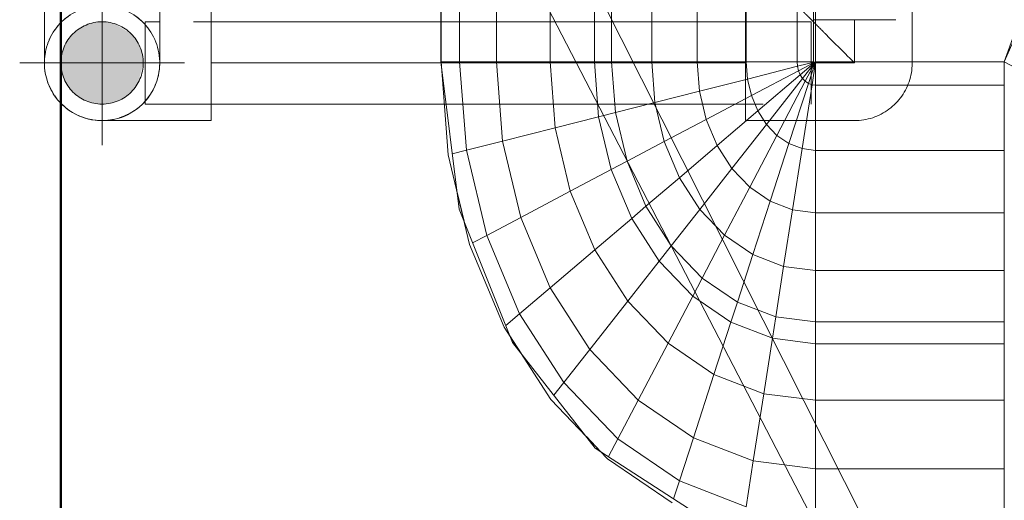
# Model space of a CAD drawing. Header units: millimetres. Extents: x -121 to 19418, y 4737 to 43947.
# Tile 26 of 42: x 13168 to 13407, y 40383 to 40500. Entities that reach past the tile are written whole.
import ezdxf

# ---------------------------------------------------------------- set-up
doc = ezdxf.new("R2010")
doc.units = ezdxf.units.MM
for name, pattern in [('ADSK_Осевая', [700, 500, -100, 0, -100]), ('ADSK_Скрыто', [300, 150, -150]), ('ADSK_Штриховая_ш3 п1_5', [225, 150, -75])]:
    doc.linetypes.add(name, pattern=pattern)
for name, color, linetype, lineweight in [('A-DETL-____-HDLN', 90, 'ADSK_Скрыто', 9), ('A-DETL-____-MBND', 5, 'ADSK_Штриховая_ш3 п1_5', 20), ('A-WALL-____-MCUT', 113, 'Continuous', 50), ('A-WALL-____-OTLN', 113, 'Continuous', 20), ('M-EQPM-____-OTLN', 50, 'Continuous', 20), ('P-PIPE-____-CNTR', 3, 'ADSK_Осевая', 20), ('P-PIPE-____-IDEN', 2, 'Continuous', 20), ('P-PIPE-____-OTLN', 3, 'Continuous', 20)]:
    doc.layers.add(name, color=color, linetype=linetype, lineweight=lineweight)

# ---------------------------------------------------------------- blocks, each defined once
blk = doc.blocks.new('Прямая форма - 83 new-610915-В_Этаж 04_Водопровод')
at = {"layer": 'A-WALL-____-MCUT', "color": 53}
blk.add_line((0, -50), (1843.81, -50), dxfattribs=at)
blk = doc.blocks.new('Прямая форма - SW - 013-610916-В_Этаж 04_Водопровод')
blk.add_blockref('Прямая форма - 83 new-610915-В_Этаж 04_Водопровод', (0, 0))
blk = doc.blocks.new('Прямая форма - 83 new-608916-В_Этаж 04_Водопровод')
at = {"layer": 'M-EQPM-____-OTLN', "color": 9}
for p, q in [((-118.83, -92.28), (-154.66, -96.74)), ((-141.45, -94.07), (-118.83, -92.32)), ((-21.4, -92.28), (-118.83, -92.28)), ((-118.83, -92.32), (-21.39, -92.32)), ((-118.83, -96.84), (-118.83, -92.32)), ((-118.83, -92.32), (-118.83, -96.84)), ((-163.2, -99.24), (-141.45, -94.07)), ((-141.2, -95.06), (-140.32, -98.51)), ((-154.66, -96.74), (-186.98, -109.66)), ((-150.5, -96.22), (-157.58, -97.91)), ((-118.83, -96.84), (-140.32, -98.51)), ((-21.06, -96.84), (-118.83, -96.84)), ((-118.83, -105.76), (-118.83, -96.84)), ((-118.83, -96.84), (-118.83, -105.76)), ((-183.25, -107.65), (-163.2, -99.24)), ((-162.8, -99.99), (-160.99, -103.42)), ((-140.32, -98.51), (-160.99, -103.42)), ((-140.32, -98.51), (-138.11, -107.25)), ((-160.99, -103.42), (-180.04, -111.41)), ((-160.99, -103.42), (-156.64, -111.66)), ((-138.11, -107.25), (-156.64, -111.66)), ((-118.83, -105.76), (-138.11, -107.25)), ((-138.11, -107.25), (-134.86, -120.03)), ((-18.71, -105.76), (-118.83, -105.76)), ((-118.83, -118.79), (-118.83, -105.76)), ((-118.83, -105.76), (-118.83, -118.79)), ((-186.98, -109.66), (-212.64, -129.78)), ((-200.82, -118.96), (-183.25, -107.65)), ((-185.36, -109.01), (-189.8, -111.86)), ((-182.92, -108.03), (-180.04, -111.41)), ((-180.04, -111.41), (-196.74, -122.16)), ((-180.04, -111.41), (-173.73, -118.82)), ((-156.64, -111.66), (-173.73, -118.82)), ((-156.64, -111.66), (-150.29, -123.7)), ((-215.24, -132.74), (-200.82, -118.96)), ((-173.73, -118.82), (-188.7, -128.46)), ((-173.73, -118.82), (-164.5, -129.66)), ((-118.83, -118.79), (-134.86, -120.03)), ((-16.37, -118.79), (-118.83, -118.79)), ((-118.83, -129.56), (-118.83, -118.79)), ((-118.83, -118.79), (-118.83, -129.56)), ((-199.83, -119.73), (-196.74, -122.16)), ((-134.86, -120.03), (-150.29, -123.7)), ((-134.86, -120.03), (-132.18, -130.59)), ((-196.74, -122.16), (-210.44, -135.26)), ((-196.74, -122.16), (-188.7, -128.46)), ((-150.29, -123.7), (-164.5, -129.66)), ((-150.29, -123.7), (-145.03, -133.65)), ((-209.86, -127.6), (-213.45, -131.03)), ((-188.7, -128.46), (-200.99, -140.21)), ((-188.7, -128.46), (-176.96, -137.68)), ((-212.64, -129.78), (-229.11, -155.13)), ((-164.5, -129.66), (-176.96, -137.68)), ((-164.5, -129.66), (-156.87, -138.61)), ((-132.18, -130.59), (-145.03, -133.65)), ((-118.83, -129.56), (-132.18, -130.59)), ((-132.18, -130.59), (-131.15, -134.66)), ((-15, -129.56), (-118.83, -129.56)), ((-118.83, -133.71), (-118.83, -129.56)), ((-118.83, -129.56), (-118.83, -133.71)), ((-225.96, -148.47), (-215.24, -132.74)), ((-214.73, -133.01), (-210.44, -135.26)), ((-145.03, -133.65), (-156.87, -138.61)), ((-145.03, -133.65), (-143.01, -137.48)), ((-118.83, -133.71), (-131.15, -134.66)), ((-14.47, -133.71), (-118.83, -133.71)), ((-118.83, -143.5), (-118.83, -133.71)), ((-118.83, -133.71), (-118.83, -143.5)), ((-210.44, -135.26), (-220.62, -150.2)), ((-210.44, -135.26), (-200.99, -140.21)), ((-131.15, -134.66), (-143.01, -137.48)), ((-131.15, -134.66), (-128.72, -144.27)), ((-176.96, -137.68), (-187.18, -147.45)), ((-176.96, -137.68), (-167.24, -145.29)), ((-156.87, -138.61), (-167.24, -145.29)), ((-156.87, -138.61), (-153.93, -142.06)), ((-143.01, -137.48), (-153.93, -142.06)), ((-143.01, -137.48), (-138.23, -146.53)), ((-200.99, -140.21), (-210.13, -153.61)), ((-200.99, -140.21), (-187.18, -147.45)), ((-153.93, -142.06), (-163.51, -148.22)), ((-153.93, -142.06), (-146.99, -150.2)), ((-167.24, -145.29), (-175.76, -153.43)), ((-167.24, -145.29), (-163.51, -148.22)), ((-128.72, -144.27), (-138.23, -146.53)), ((-118.83, -143.5), (-128.72, -144.27)), ((-128.72, -144.27), (-125.98, -155.06)), ((-13.23, -143.5), (-118.83, -143.5)), ((-118.83, -154.51), (-118.83, -143.5)), ((-118.83, -143.5), (-118.83, -154.51)), ((-187.18, -147.45), (-194.78, -158.6)), ((-187.18, -147.45), (-175.76, -153.43)), ((-163.51, -148.22), (-171.37, -155.74)), ((-163.51, -148.22), (-154.68, -155.15)), ((-138.23, -146.53), (-146.99, -150.2)), ((-138.23, -146.53), (-132.86, -156.7)), ((-220.62, -150.2), (-226.89, -166.41)), ((-224.98, -148.78), (-220.62, -150.2)), ((-220.62, -150.2), (-210.13, -153.61)), ((-146.99, -150.2), (-154.68, -155.15)), ((-146.99, -150.2), (-139.2, -159.35)), ((-210.13, -153.61), (-215.75, -168.15)), ((-210.13, -153.61), (-194.78, -158.6)), ((-175.76, -153.43), (-182.09, -162.72)), ((-175.76, -153.43), (-171.37, -155.74)), ((-154.68, -155.15), (-160.98, -161.18)), ((-154.68, -155.15), (-144.76, -162.93)), ((-125.98, -155.06), (-132.86, -156.7)), ((-118.83, -154.51), (-125.98, -155.06)), ((-125.98, -155.06), (-123.03, -166.71)), ((-11.83, -154.51), (-118.83, -154.51)), ((-118.83, -166.38), (-118.83, -154.51)), ((-118.83, -154.51), (-118.83, -166.38)), ((-171.37, -155.74), (-177.21, -164.3)), ((-171.37, -155.74), (-160.98, -161.18)), ((-132.86, -156.7), (-139.2, -159.35)), ((-132.86, -156.7), (-127.07, -167.67)), ((-194.78, -158.6), (-199.45, -170.69)), ((-194.78, -158.6), (-182.09, -162.72)), ((-139.2, -159.35), (-144.76, -162.93)), ((-139.2, -159.35), (-130.79, -169.23)), ((-160.98, -161.18), (-165.67, -168.05)), ((-160.98, -161.18), (-149.32, -167.29)), ((-182.09, -162.72), (-185.98, -172.79)), ((-182.09, -162.72), (-177.21, -164.3)), ((-177.21, -164.3), (-180.8, -173.6)), ((-177.21, -164.3), (-165.67, -168.05)), ((-144.76, -162.93), (-149.32, -167.29)), ((-144.76, -162.93), (-134.05, -171.33)), ((-226.89, -166.41), (-215.75, -168.15)), ((-149.32, -167.29), (-152.71, -172.26)), ((-149.32, -167.29), (-136.73, -173.89)), ((-123.03, -166.71), (-127.07, -167.67)), ((-118.83, -166.38), (-123.03, -166.71)), ((-123.03, -166.71), (-119.94, -178.86)), ((-9.11, -166.38), (-118.83, -166.38)), ((-118.83, -178.78), (-118.83, -166.38)), ((-118.83, -166.38), (-118.83, -178.78)), ((-215.75, -168.15), (-217.65, -183.27)), ((-215.75, -168.15), (-199.45, -170.69)), ((-165.67, -168.05), (-168.55, -175.51)), ((-165.67, -168.05), (-152.71, -172.26)), ((-130.79, -169.23), (-134.05, -171.33)), ((-127.07, -167.67), (-130.79, -169.23)), ((-130.79, -169.23), (-122.01, -179.53)), ((-127.07, -167.67), (-121.02, -179.12)), ((-199.45, -170.69), (-201.03, -183.27)), ((-199.45, -170.69), (-185.98, -172.79)), ((-134.05, -171.33), (-136.73, -173.89)), ((-134.05, -171.33), (-122.88, -180.09)), ((-185.98, -172.79), (-187.3, -183.27)), ((-185.98, -172.79), (-180.8, -173.6)), ((-180.8, -173.6), (-182.02, -183.27)), ((-180.8, -173.6), (-168.55, -175.51)), ((-152.71, -172.26), (-154.8, -177.66)), ((-152.71, -172.26), (-138.72, -176.81)), ((-136.73, -173.89), (-138.72, -176.81)), ((-136.73, -173.89), (-123.59, -180.77)), ((-168.55, -175.51), (-169.53, -183.27)), ((-168.55, -175.51), (-154.8, -177.66)), ((-138.72, -176.81), (-139.94, -179.98)), ((-138.72, -176.81), (-124.12, -181.55)), ((-154.8, -177.66), (-155.5, -183.27)), ((-154.8, -177.66), (-139.94, -179.98)), ((-121.02, -179.12), (-122.01, -179.53)), ((-119.94, -178.86), (-121.02, -179.12)), ((-121.02, -179.12), (-118.83, -183.27)), ((-118.83, -178.78), (-119.94, -178.86)), ((-119.94, -178.86), (-118.83, -183.27)), ((118.83, -178.78), (-118.83, -178.78)), ((-118.83, -182.73), (-118.83, -178.78)), ((-118.83, -178.78), (-118.83, -182.73)), ((-139.94, -179.98), (-140.36, -183.27)), ((-139.94, -179.98), (-124.45, -182.4)), ((-124.12, -181.55), (-124.45, -182.4)), ((-123.59, -180.77), (-124.12, -181.55)), ((-124.12, -181.55), (-118.83, -183.27)), ((-122.88, -180.09), (-123.59, -180.77)), ((-123.59, -180.77), (-118.83, -183.27)), ((-122.01, -179.53), (-122.88, -180.09)), ((-122.88, -180.09), (-118.83, -183.27)), ((-122.01, -179.53), (-118.83, -183.27)), ((-229.01, -183.27), (-217.65, -183.27)), ((-217.65, -183.27), (-229.01, -183.27)), ((-217.65, -183.27), (-217.65, -229.09)), ((-217.65, -183.27), (-201.03, -183.27)), ((-201.03, -183.27), (-217.65, -183.27)), ((-201.03, -183.27), (-201.03, -229.09)), ((-201.03, -183.27), (-187.3, -183.27)), ((-187.3, -183.27), (-201.03, -183.27)), ((-187.3, -183.27), (-187.3, -229.09)), ((-187.3, -183.27), (-182.02, -183.27)), ((-182.02, -183.27), (-187.3, -183.27)), ((-182.02, -183.27), (-182.02, -229.09)), ((-182.02, -183.27), (-169.53, -183.27)), ((-169.53, -183.27), (-182.02, -183.27)), ((-169.53, -183.27), (-169.53, -229.09)), ((-169.53, -183.27), (-155.5, -183.27)), ((-155.5, -183.27), (-169.53, -183.27)), ((-155.5, -183.27), (-155.5, -229.09)), ((-155.5, -183.27), (-140.36, -183.27)), ((-140.36, -183.27), (-155.5, -183.27)), ((-140.36, -183.27), (-140.36, -229.09)), ((-140.36, -183.27), (-124.56, -183.27)), ((-124.56, -183.27), (-140.36, -183.27)), ((-124.45, -182.4), (-124.56, -183.27)), ((-124.56, -183.27), (-124.56, -229.09)), ((-124.56, -183.27), (-118.83, -183.27)), ((-118.83, -183.27), (-124.56, -183.27)), ((-124.45, -182.4), (-118.83, -183.27)), ((-118.83, -182.73), (-5.2, -182.73)), ((-118.83, -183.27), (-118.83, -229.07)), ((-7.32, -183.27), (-118.83, -183.27)), ((-118.83, -229.07), (-118.83, -183.27)), ((-217.65, -229.09), (-229.01, -229.09)), ((-201.03, -229.09), (-217.65, -229.09)), ((-187.3, -229.09), (-201.03, -229.09)), ((-182.02, -229.09), (-187.3, -229.09)), ((-169.53, -229.09), (-182.02, -229.09)), ((-155.5, -229.09), (-169.53, -229.09)), ((-140.36, -229.09), (-155.5, -229.09)), ((-124.56, -229.09), (-140.36, -229.09)), ((-118.83, -229.09), (-124.56, -229.09)), ((-121.57, -234.34), (-118.84, -229.07)), ((-118.83, -229.07), (-73.23, -249.09)), ((-41.1, -257.04), (-118.83, -229.09))]:
    blk.add_line(p, q, dxfattribs=at)
blk = doc.blocks.new('Прямая форма - FU - 054-611796-В_Этаж 04_Водопровод')
blk.add_blockref('Прямая форма - 83 new-608916-В_Этаж 04_Водопровод', (0, 0))
blk = doc.blocks.new('83 new_ifc_RVT-1-В_Этаж 04_Водопровод')
at = {"layer": 'A-WALL-____-OTLN', "color": 9, "linetype": 'ADSK_Штриховая_ш3 п1_5', "lineweight": 20, "rotation": 90}
blk.add_blockref('Прямая форма - SW - 013-610916-В_Этаж 04_Водопровод', (25560.28, 40175.83), dxfattribs=at)
at = {"layer": 'M-EQPM-____-OTLN', "color": 9, "linetype": 'ADSK_Штриховая_ш3 п1_5', "lineweight": 20, "rotation": 90}
blk.add_blockref('Прямая форма - FU - 054-611796-В_Этаж 04_Водопровод', (25610.28, 40608.41), dxfattribs=at)
blk = doc.blocks.new('ADSK_Полипропилен_Отвод - Универсальный-V18-В_Этаж 04_Водопровод')
at = {"layer": 'P-PIPE-____-OTLN', "color": 220}
for p, q in [((25606.28, 40515.78), (25606.28, 40489.28)), ((25620.28, 40515.78), (25606.28, 40515.78)), ((25634.28, 40515.78), (25620.28, 40515.78)), ((25634.28, 40489.28), (25634.28, 40515.78))]:
    blk.add_line(p, q, dxfattribs=at)
for start, end in [(180, 259.1252), (270, 0), (260.9787, 270)]:
    blk.add_arc((25620.28, 40489.28), 14, start, end, dxfattribs=at)
blk = doc.blocks.new('ADSK_Полипропилен_Отвод - Универсальный-V10-В_Этаж 04_Водопровод')
at = {"layer": 'A-DETL-____-MBND', "color": 220}
for p, q in [((-14, 26.5), (-14, 14)), ((14, 26.5), (-14, 26.5)), ((14, 0), (14, 26.5)), ((-14, 14), (-26.5, 14)), ((-26.5, 14), (-26.5, -14)), ((-26.5, -14), (0, -14))]:
    blk.add_line(p, q, dxfattribs=at)
at = {"layer": 'A-DETL-____-MBND', "color": 220, "flags": 128}
blk.add_lwpolyline([(0, -14), (0.56, -13.99), (1.12, -13.96), (1.68, -13.9), (2.23, -13.82), (2.78, -13.72), (3.33, -13.6), (3.87, -13.45), (4.4, -13.29), (4.93, -13.1), (5.45, -12.89), (5.96, -12.67), (6.46, -12.42), (6.96, -12.15), (7.44, -11.86), (7.9, -11.55), (8.36, -11.23), (8.8, -10.89), (9.23, -10.53), (9.64, -10.15), (10.04, -9.75), (10.43, -9.34), (10.79, -8.92), (11.14, -8.48), (11.47, -8.03), (11.78, -7.56), (12.07, -7.09), (12.35, -6.6), (12.6, -6.1), (12.84, -5.59), (13.05, -5.07), (13.24, -4.55), (13.41, -4.01), (13.56, -3.47), (13.69, -2.93), (13.8, -2.38), (13.88, -1.83), (13.94, -1.27), (13.98, -0.71), (14, -0.15), (14, 0)], dxfattribs=at)
at = {"layer": 'A-DETL-____-MBND', "color": 220}
blk.add_open_spline([(0, 0), (-0.9, 0.89), (-2.69, 2.7), (-4.9, 4.9), (-6.4, 6.4), (-7.24, 7.23), (-7.85, 7.85), (-8.45, 8.45), (-9.04, 9.04), (-9.62, 9.61), (-10.16, 10.16), (-10.69, 10.7), (-11.2, 11.2), (-11.69, 11.68), (-12.12, 12.12), (-12.53, 12.54), (-12.9, 12.91), (-13.23, 13.23), (-13.5, 13.5), (-13.71, 13.72), (-13.92, 13.93), (-13.99, 14), (-14, 14)], degree=3, knots=[0, 0, 0, 0, 0.142857, 0.285714, 0.357143, 0.392857, 0.428571, 0.464286, 0.5, 0.535714, 0.571429, 0.607143, 0.642857, 0.678571, 0.714286, 0.75, 0.785714, 0.821429, 0.857143, 0.892857, 0.928571, 1, 1, 1, 1], dxfattribs=at)
blk = doc.blocks.new('ADSK_Полипропилен_Отвод - Универсальный-V21-В_Этаж 04_Водопровод')
at = {"layer": 'A-DETL-____-HDLN', "color": 210}
for p, q in [((25634.13, 40503.28), (25620.28, 40503.28)), ((25620.28, 40499.28), (25620.28, 40479.28)), ((25618.05, 40475.46), (25617.5, 40475.56))]:
    blk.add_line(p, q, dxfattribs=at)
at = {"layer": 'A-DETL-____-HDLN', "color": 210, "flags": 128}
for points in [[(25614.05, 40501.82), (25614.55, 40502.06), (25615.07, 40502.28), (25615.59, 40502.48)], [(25617.76, 40503.05), (25618.31, 40503.14), (25618.86, 40503.21), (25619.42, 40503.26)], [(25611.25, 40499.98), (25611.68, 40500.33), (25612.13, 40500.67), (25612.59, 40500.98)], [(25608.64, 40497.06), (25608.96, 40497.52), (25609.3, 40497.97), (25609.66, 40498.4)], [(25607.13, 40494.07), (25607.33, 40494.6), (25607.55, 40495.11), (25607.8, 40495.61)], [(25606.32, 40490.25), (25606.37, 40490.81), (25606.44, 40491.37), (25606.53, 40491.92)]]:
    blk.add_lwpolyline(points, dxfattribs=at)
at = {"layer": 'A-DETL-____-HDLN', "color": 210}
for radius, start, end in [(14, 1.5599, 178.4401), (10, 90, 270), (10, 270, 90), (14, 259.3288, 260.7751)]:
    blk.add_arc((25620.28, 40489.28), radius, start, end, dxfattribs=at)
blk.add_open_spline([(25622.97, 40503.02), (25622.08, 40503.2), (25621.18, 40503.28), (25620.28, 40503.28)], degree=3, dxfattribs=at)
for points, knots in [([(25626.69, 40501.74), (25626.33, 40501.92), (25625.6, 40502.25), (25624.86, 40502.52), (25624.48, 40502.64)], [0.6543136, 0.6543136, 0.6543136, 0.6543136, 0.7142857, 0.7758908, 0.7758908, 0.7758908, 0.7758908]), ([(25630.44, 40498.92), (25630.26, 40499.11), (25629.89, 40499.48), (25629.13, 40500.15), (25628.54, 40500.6), (25628.13, 40500.88)], [0.4285714, 0.4285714, 0.4285714, 0.4285714, 0.4642857, 0.5, 0.5714286, 0.5714286, 0.5714286, 0.5714286])]:
    blk.add_open_spline(points, degree=3, knots=knots, dxfattribs=at)
at = {"layer": 'A-DETL-____-MBND', "color": 220}
for p, q in [((25646.78, 40503.28), (25634.18, 40503.28)), ((25646.78, 40489.28), (25646.78, 40503.28)), ((25646.78, 40475.28), (25646.78, 40489.28)), ((25620.28, 40475.28), (25646.78, 40475.28))]:
    blk.add_line(p, q, dxfattribs=at)
at = {"layer": 'A-DETL-____-MBND', "color": 220, "flags": 128}
for points in [[(25606.49, 40486.9), (25606.4, 40487.46), (25606.34, 40488.01)], [(25607.68, 40483.18), (25607.45, 40483.69), (25607.23, 40484.21), (25607.04, 40484.74)], [(25609.86, 40479.94), (25609.49, 40480.36), (25609.15, 40480.8), (25608.81, 40481.26)], [(25612.38, 40477.73), (25611.92, 40478.06), (25611.48, 40478.4), (25611.05, 40478.76)], [(25615.88, 40476), (25615.35, 40476.18), (25614.83, 40476.39), (25614.32, 40476.62)], [(25619.16, 40475.33), (25618.61, 40475.39), (25618.05, 40475.46)]]:
    blk.add_lwpolyline(points, dxfattribs=at)
at = {"layer": 'A-DETL-____-MBND', "color": 220}
for start, end in [(180, 259.1252), (260.9787, 0)]:
    blk.add_arc((25620.28, 40489.28), 14, start, end, dxfattribs=at)
for points in [[(25628.13, 40477.69), (25628.33, 40477.83), (25628.74, 40478.12), (25629.32, 40478.58), (25629.89, 40479.09), (25630.26, 40479.46), (25630.44, 40479.65)], [(25620.28, 40475.28), (25621.18, 40475.28), (25622.08, 40475.37), (25622.97, 40475.54)]]:
    blk.add_open_spline(points, degree=3, dxfattribs=at)
blk.add_open_spline([(25624.48, 40475.93), (25624.86, 40476.05), (25625.6, 40476.32), (25626.33, 40476.65), (25626.69, 40476.83)], degree=3, knots=[0.2241092, 0.2241092, 0.2241092, 0.2241092, 0.2857143, 0.3456864, 0.3456864, 0.3456864, 0.3456864], dxfattribs=at)

msp = doc.modelspace()

# ---------------------------------------------------------------- hatches: boundary and pattern name
at = {"layer": 'P-PIPE-____-OTLN'}
msp.add_hatch(color=256, dxfattribs=at).paths.add_polyline_path([(13187.71, 40479.28), (13190.3, 40479.63), (13192.71, 40480.62), (13194.79, 40482.21), (13196.37, 40484.28), (13197.62, 40488.6), (13197.71, 40489.28), (13197.37, 40491.87), (13196.37, 40494.28), (13194.79, 40496.36), (13190.81, 40498.73), (13190.3, 40498.94), (13187.71, 40499.28), (13185.13, 40498.94), (13182.71, 40497.94), (13180.64, 40496.36), (13179.05, 40494.28), (13178.05, 40491.87), (13177.8, 40488.6), (13178.05, 40486.7), (13179.05, 40484.28), (13180.64, 40482.21), (13182.71, 40480.62), (13185.13, 40479.63)])

# ---------------------------------------------------------------- linework, layer by layer
at = {"layer": 'A-DETL-____-HDLN', "color": 210}
for p, q in [((13360.44, 40499.78), (13380.44, 40499.78)), ((13201.66, 40499.28), (13198.21, 40499.28)), ((13198.21, 40499.28), (13198.21, 40480.18)), ((13359.94, 40479.28), (13359.94, 40499.28)), ((13198.21, 40480.01), (13198.21, 40479.28))]:
    msp.add_line(p, q, dxfattribs=at)
at = {"layer": 'A-DETL-____-MBND', "color": 220}
for p, q in [((13370.44, 40489.28), (13370.44, 40499.78)), ((13359.94, 40499.28), (13201.71, 40499.28)), ((13214.21, 40489.28), (13343.94, 40489.28)), ((13359.94, 40489.28), (13370.44, 40489.28)), ((13198.21, 40479.28), (13359.94, 40479.28))]:
    msp.add_line(p, q, dxfattribs=at)
at = {"layer": 'P-PIPE-____-CNTR', "color": 220}
for p, q in [((13187.71, 40469.28), (13187.71, 40509.28)), ((13167.71, 40489.28), (13207.71, 40489.28))]:
    msp.add_line(p, q, dxfattribs=at)
at = {"layer": 'P-PIPE-____-IDEN'}
for p in [(13214.61, 40692.1), (13266.59, 40559.34)]:
    msp.add_line(p, (13811.47, 39507.4), dxfattribs=at)

# ---------------------------------------------------------------- block references
at = {"lineweight": 9}
msp.add_blockref('83 new_ifc_RVT-1-В_Этаж 04_Водопровод', (-12432.57, 0), dxfattribs=at)
at = {"layer": 'A-DETL-____-HDLN', "color": 210}
msp.add_blockref('ADSK_Полипропилен_Отвод - Универсальный-V21-В_Этаж 04_Водопровод', (-12432.57, 0), dxfattribs=at)
at = {"layer": 'A-DETL-____-MBND', "color": 220}
msp.add_blockref('ADSK_Полипропилен_Отвод - Универсальный-V10-В_Этаж 04_Водопровод', (13370.44, 40489.28), dxfattribs=at)
at = {"layer": 'P-PIPE-____-OTLN', "color": 220}
msp.add_blockref('ADSK_Полипропилен_Отвод - Универсальный-V18-В_Этаж 04_Водопровод', (-12432.57, 0), dxfattribs=at)

doc.saveas('drawing.dxf')
